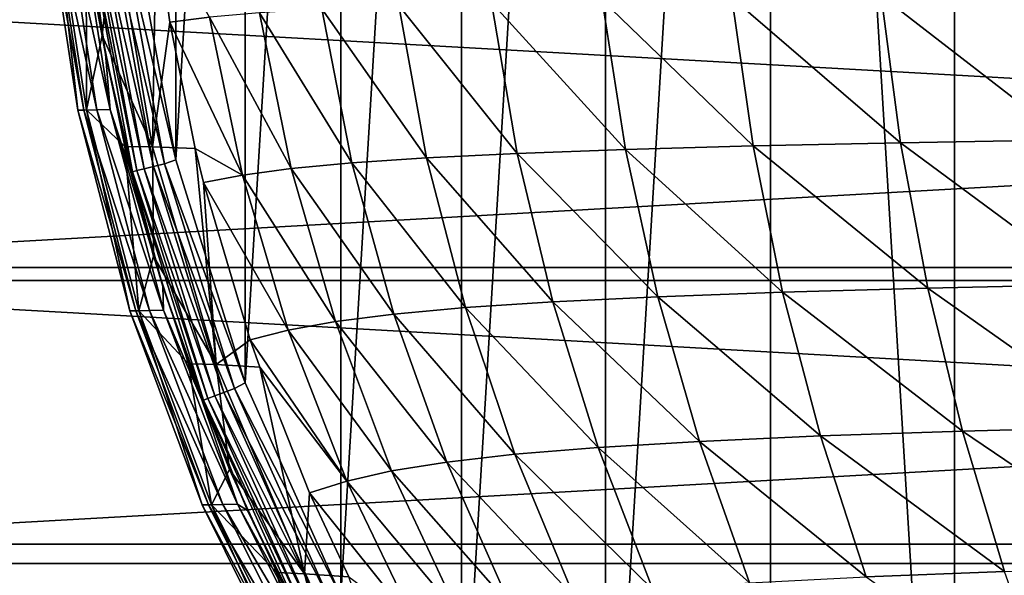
# Model space of a CAD drawing. Header units: metres. Extents: x -23 to 245, y -35 to 23.
# Tile 8 of 166: x -17.46 to -9.01, y -7.53 to -2.76. Entities that reach past the tile are written whole.
import ezdxf

# ---------------------------------------------------------------- set-up
doc = ezdxf.new("R2010")
doc.units = ezdxf.units.M
doc.layers.add('solid_509092_SW0002', color=7, linetype='CONTINUOUS')

msp = doc.modelspace()

# ---------------------------------------------------------------- linework, layer by layer
at = {"layer": 'solid_509092_SW0002'}
for points in [[(-7.728149, -14.691418, 150.25), (-9.441037, 13.653982, 150.25), (-7.725573, 14.692702, 150.25)], [(-9.442421, -13.653049, 150.25), (-11.016915, 12.416747, 150.25), (-9.441037, 13.653982, 150.25)], [(-7.728149, -14.691418, 150.25), (-9.442421, -13.653049, 150.25), (-9.441037, 13.653982, 150.25)], [(-12.435548, -10.995978, 150.25), (-12.436502, 10.994799, 150.25), (-11.016915, 12.416747, 150.25)], [(-11.018839, -12.415086, 150.25), (-12.435548, -10.995978, 150.25), (-11.016915, 12.416747, 150.25)], [(-9.442421, -13.653049, 150.25), (-11.018839, -12.415086, 150.25), (-11.016915, 12.416747, 150.25)], [(-13.669548, -9.418251, 150.25), (-13.669831, 9.418, 150.25), (-12.436502, 10.994799, 150.25)], [(-12.435548, -10.995978, 150.25), (-13.669548, -9.418251, 150.25), (-12.436502, 10.994799, 150.25)], [(-14.703947, -7.703535, 150.25), (-14.70439, 7.702675, 150.25), (-13.669831, 9.418, 150.25)], [(-13.669548, -9.418251, 150.25), (-14.703947, -7.703535, 150.25), (-13.669831, 9.418, 150.25)], [(-15.52508, -5.876552, 150.25), (-15.525718, 5.874831, 150.25), (-14.70439, 7.702675, 150.25)], [(-14.703947, -7.703535, 150.25), (-15.52508, -5.876552, 150.25), (-14.70439, 7.702675, 150.25)], [(-16.119493, -3.964604, 150.25), (-16.119879, 3.963036, 150.25), (-15.525718, 5.874831, 150.25)], [(-15.52508, -5.876552, 150.25), (-16.119493, -3.964604, 150.25), (-15.525718, 5.874831, 150.25)], [(-16.119493, -3.964604, 150.25), (-16.479366, -1.995212, 150.25), (-16.119879, 3.963036, 150.25)], [(-17.228661, -1.779549, 184.850388), (-16.959557, -3.539605, 184.850845), (-17.157036, -1.778975, 193.406967)], [(-17.180243, -1.77916, 176.290436), (-16.909746, -3.538833, 176.290833), (-17.228661, -1.779549, 184.850388)], [(-16.909746, -3.538833, 176.290833), (-16.959557, -3.539605, 184.850845), (-17.228661, -1.779549, 184.850388)], [(-17.070969, -1.778284, 167.72879), (-16.797331, -3.537092, 167.729034), (-17.180243, -1.77916, 176.290436)], [(-16.797331, -3.537092, 167.729034), (-16.909746, -3.538833, 176.290833), (-17.180243, -1.77916, 176.290436)], [(-17.157036, -1.778975, 193.406967), (-16.885872, -3.538465, 193.407333), (-16.888742, -1.938495, 201.949997)], [(-16.959557, -3.539605, 184.850845), (-16.885872, -3.538465, 193.407333), (-17.157036, -1.778975, 193.406967)], [(-17.070969, -1.778284, 167.72879), (-16.960035, -1.777395, 159.167084), (-16.68321, -3.535326, 159.167175)], [(-17.070969, -1.778284, 167.72879), (-16.68321, -3.535326, 159.167175), (-16.797331, -3.537092, 167.729034)], [(-16.721909, -3.06075, 150.64975), (-16.68321, -3.535326, 159.167175), (-16.960035, -1.777395, 159.167084)], [(-16.876116, -2.046453, 150.64975), (-16.721909, -3.06075, 150.64975), (-16.960035, -1.777395, 159.167084)], [(-16.648125, -1.93797, 206.692001), (-16.888742, -1.938495, 201.949997), (-16.750416, -2.899844, 201.949997)], [(-16.885872, -3.538465, 193.407333), (-16.750416, -2.899844, 201.949997), (-16.888742, -1.938495, 201.949997)], [(-16.648125, -1.93797, 206.692001), (-16.750416, -2.899844, 201.949997), (-16.319094, -3.853071, 206.692169)], [(-16.648125, -1.93797, 206.692001), (-16.319094, -3.853071, 206.692169), (-16.287868, -1.94608, 211.429001)], [(-16.676907, -2.025837, 150.303467), (-16.310925, -4.022698, 150.303467), (-16.759279, -2.035851, 150.367065)], [(-16.580984, -2.014175, 150.263535), (-16.217112, -3.999562, 150.263535), (-16.676907, -2.025837, 150.303467)], [(-16.217112, -3.999562, 150.263535), (-16.310925, -4.022698, 150.303467), (-16.676907, -2.025837, 150.303467)], [(-16.580984, -2.014175, 150.263535), (-16.479366, -1.995212, 150.25), (-16.119493, -3.964604, 150.25)], [(-16.580984, -2.014175, 150.263535), (-16.119493, -3.964604, 150.25), (-16.217112, -3.999562, 150.263535)], [(-16.319094, -3.853071, 206.692169), (-16.169716, -2.786035, 211.429001), (-16.287868, -1.94608, 211.429001)], [(-16.287868, -1.94608, 211.429001), (-16.169716, -2.786035, 211.429001), (-15.831035, -2.743254, 214.711319)], [(-16.862175, -2.04836, 150.546616), (-16.721909, -3.06075, 150.64975), (-16.876116, -2.046453, 150.64975)], [(-16.822475, -2.043534, 150.450012), (-16.453293, -4.057809, 150.450012), (-16.862175, -2.04836, 150.546616)], [(-16.862175, -2.04836, 150.546616), (-16.492121, -4.067384, 150.546616), (-16.721909, -3.06075, 150.64975)], [(-16.453293, -4.057809, 150.450012), (-16.492121, -4.067384, 150.546616), (-16.862175, -2.04836, 150.546616)], [(-16.759279, -2.035851, 150.367065), (-16.391487, -4.042566, 150.367065), (-16.822475, -2.043534, 150.450012)], [(-16.391487, -4.042566, 150.367065), (-16.453293, -4.057809, 150.450012), (-16.822475, -2.043534, 150.450012)], [(-16.310925, -4.022698, 150.303467), (-16.391487, -4.042566, 150.367065), (-16.759279, -2.035851, 150.367065)], [(22.359222, -2.512454), (21.937191, -5.000778), (-22.359215, -2.512528)], [(21.937191, -5.000778), (-21.937164, -5.000894), (-22.359215, -2.512528)], [(-21.86235, -2.456628, 150), (-21.449696, -4.889658, 150), (21.862349, -2.456646, 150)], [(-21.449696, -4.889658, 150), (21.44969, -4.889684, 150), (21.862349, -2.456646, 150)], [(-12.463066, -2.595166, 231.119904), (-13.411965, -2.618049, 227.882751), (-12.263543, -3.876595, 231.056137)], [(-11.350741, -2.574626, 234.307037), (-12.463066, -2.595166, 231.119904), (-11.16941, -3.846169, 234.23407)], [(-12.463066, -2.595166, 231.119904), (-12.263543, -3.876595, 231.056137), (-11.16941, -3.846169, 234.23407)], [(-10.069293, -2.556067, 237.427185), (-11.350741, -2.574626, 234.307037), (-9.90368, -3.818731, 237.345825)], [(-11.350741, -2.574626, 234.307037), (-11.16941, -3.846169, 234.23407), (-9.90368, -3.818731, 237.345825)], [(-8.626092, -2.539394, 240.459412), (-10.069293, -2.556067, 237.427185), (-8.473742, -3.794137, 240.370605)], [(-10.069293, -2.556067, 237.427185), (-9.90368, -3.818731, 237.345825), (-8.473742, -3.794137, 240.370605)], [(-14.866158, -2.672827, 221.315598), (-15.40182, -2.705825, 218.011383), (-14.608799, -3.992021, 221.282852)], [(-14.208069, -2.643748, 224.610428), (-14.866158, -2.672827, 221.315598), (-13.96898, -3.948745, 224.566925)], [(-14.866158, -2.672827, 221.315598), (-14.608799, -3.992021, 221.282852), (-13.96898, -3.948745, 224.566925)], [(-13.411965, -2.618049, 227.882751), (-14.208069, -2.643748, 224.610428), (-13.192733, -3.910552, 227.828873)], [(-14.208069, -2.643748, 224.610428), (-13.96898, -3.948745, 224.566925), (-13.192733, -3.910552, 227.828873)], [(-13.411965, -2.618049, 227.882751), (-13.192733, -3.910552, 227.828873), (-12.263543, -3.876595, 231.056137)], [(-16.319094, -3.853071, 206.692169), (-15.95338, -3.869964, 211.429001), (-16.169716, -2.786035, 211.429001)], [(-15.831035, -2.743254, 214.711319), (-16.169716, -2.786035, 211.429001), (-15.548299, -4.096999, 214.700485)], [(-16.169716, -2.786035, 211.429001), (-15.95338, -3.869964, 211.429001), (-15.548299, -4.096999, 214.700485)], [(-15.40182, -2.705825, 218.011383), (-15.831035, -2.743254, 214.711319), (-15.129404, -4.041184, 217.989578)], [(-15.831035, -2.743254, 214.711319), (-15.548299, -4.096999, 214.700485), (-15.129404, -4.041184, 217.989578)], [(-15.40182, -2.705825, 218.011383), (-15.129404, -4.041184, 217.989578), (-14.608799, -3.992021, 221.282852)], [(-16.885872, -3.538465, 193.407333), (-16.557619, -3.851754, 201.949997), (-16.750416, -2.899844, 201.949997)], [(-16.319094, -3.853071, 206.692169), (-16.750416, -2.899844, 201.949997), (-16.557619, -3.851754, 201.949997)], [(-16.721909, -3.06075, 150.64975), (-16.507002, -4.063985, 150.649734), (-16.68321, -3.535326, 159.167175)], [(-16.492121, -4.067384, 150.546616), (-16.507002, -4.063985, 150.649734), (-16.721909, -3.06075, 150.64975)], [(-16.959557, -3.539605, 184.850845), (-16.513412, -5.260881, 184.851593), (-16.885872, -3.538465, 193.407333)], [(-16.909746, -3.538833, 176.290833), (-16.461489, -5.259734, 176.291473), (-16.959557, -3.539605, 184.850845)], [(-16.461489, -5.259734, 176.291473), (-16.513412, -5.260881, 184.851593), (-16.959557, -3.539605, 184.850845)], [(-16.797331, -3.537092, 167.729034), (-16.344309, -5.257148, 167.729416), (-16.909746, -3.538833, 176.290833)], [(-16.344309, -5.257148, 167.729416), (-16.461489, -5.259734, 176.291473), (-16.909746, -3.538833, 176.290833)], [(-16.885872, -3.538465, 193.407333), (-16.436604, -5.259188, 193.407913), (-16.557619, -3.851754, 201.949997)], [(-16.513412, -5.260881, 184.851593), (-16.436604, -5.259188, 193.407913), (-16.885872, -3.538465, 193.407333)], [(-16.797331, -3.537092, 167.729034), (-16.68321, -3.535326, 159.167175), (-16.225348, -5.254523, 159.167297)], [(-16.797331, -3.537092, 167.729034), (-16.225348, -5.254523, 159.167297), (-16.344309, -5.257148, 167.729416)], [(-16.231949, -5.052523, 150.649734), (-16.225348, -5.254523, 159.167297), (-16.68321, -3.535326, 159.167175)], [(-16.507002, -4.063985, 150.649734), (-16.231949, -5.052523, 150.649734), (-16.68321, -3.535326, 159.167175)], [(-8.473742, -3.794137, 240.370605), (-9.90368, -3.818731, 237.345825), (-8.259833, -5.033545, 240.247314)], [(-16.436604, -5.259188, 193.407913), (-16.310848, -4.7911, 201.949997), (-16.557619, -3.851754, 201.949997)], [(-16.319094, -3.853071, 206.692169), (-16.557619, -3.851754, 201.949997), (-16.310848, -4.7911, 201.949997)], [(-16.319094, -3.853071, 206.692169), (-15.773723, -5.720398, 206.692322), (-15.95338, -3.869964, 211.429001)], [(-16.319094, -3.853071, 206.692169), (-16.310848, -4.7911, 201.949997), (-15.773723, -5.720398, 206.692322)], [(-15.95338, -3.869964, 211.429001), (-15.882845, -4.160446, 211.429001), (-15.548299, -4.096999, 214.700485)], [(-15.773723, -5.720398, 206.692322), (-15.882845, -4.160446, 211.429001), (-15.95338, -3.869964, 211.429001)], [(-12.263543, -3.876595, 231.056137), (-13.192733, -3.910552, 227.828873), (-11.984699, -5.139482, 230.967758)], [(-11.16941, -3.846169, 234.23407), (-12.263543, -3.876595, 231.056137), (-10.915456, -5.100299, 234.132889)], [(-12.263543, -3.876595, 231.056137), (-11.984699, -5.139482, 230.967758), (-10.915456, -5.100299, 234.132889)], [(-9.90368, -3.818731, 237.345825), (-11.16941, -3.846169, 234.23407), (-9.671363, -5.06505, 237.232956)], [(-11.16941, -3.846169, 234.23407), (-10.915456, -5.100299, 234.132889), (-9.671363, -5.06505, 237.232956)], [(-9.90368, -3.818731, 237.345825), (-9.671363, -5.06505, 237.232956), (-8.259833, -5.033545, 240.247314)], [(-16.217112, -3.999562, 150.263535), (-16.119493, -3.964604, 150.25), (-15.52508, -5.876552, 150.25)], [(-13.96898, -3.948745, 224.566925), (-14.608799, -3.992021, 221.282852), (-13.636137, -5.232749, 224.506653)], [(-13.192733, -3.910552, 227.828873), (-13.96898, -3.948745, 224.566925), (-12.886997, -5.18332, 227.754196)], [(-13.96898, -3.948745, 224.566925), (-13.636137, -5.232749, 224.506653), (-12.886997, -5.18332, 227.754196)], [(-13.192733, -3.910552, 227.828873), (-12.886997, -5.18332, 227.754196), (-11.984699, -5.139482, 230.967758)], [(-16.391487, -4.042566, 150.367065), (-15.784543, -5.98979, 150.367065), (-16.453293, -4.057809, 150.450012)], [(-16.310925, -4.022698, 150.303467), (-15.706964, -5.960342, 150.303467), (-16.391487, -4.042566, 150.367065)], [(-15.706964, -5.960342, 150.303467), (-15.784543, -5.98979, 150.367065), (-16.391487, -4.042566, 150.367065)], [(-16.217112, -3.999562, 150.263535), (-15.616625, -5.92605, 150.263535), (-16.310925, -4.022698, 150.303467)], [(-15.616625, -5.92605, 150.263535), (-15.706964, -5.960342, 150.303467), (-16.310925, -4.022698, 150.303467)], [(-16.217112, -3.999562, 150.263535), (-15.52508, -5.876552, 150.25), (-15.616625, -5.92605, 150.263535)], [(-15.129404, -4.041184, 217.989578), (-15.548299, -4.096999, 214.700485), (-14.7506, -5.352802, 217.959335)], [(-14.608799, -3.992021, 221.282852), (-15.129404, -4.041184, 217.989578), (-14.250892, -5.288887, 221.237457)], [(-15.129404, -4.041184, 217.989578), (-14.7506, -5.352802, 217.959335), (-14.250892, -5.288887, 221.237457)], [(-14.608799, -3.992021, 221.282852), (-14.250892, -5.288887, 221.237457), (-13.636137, -5.232749, 224.506653)], [(-16.492121, -4.067384, 150.546616), (-16.231949, -5.052523, 150.649734), (-16.507002, -4.063985, 150.649734)], [(-16.453293, -4.057809, 150.450012), (-15.84406, -6.012382, 150.450012), (-16.492121, -4.067384, 150.546616)], [(-16.492121, -4.067384, 150.546616), (-15.88145, -6.026574, 150.546616), (-16.231949, -5.052523, 150.649734)], [(-15.84406, -6.012382, 150.450012), (-15.88145, -6.026574, 150.546616), (-16.492121, -4.067384, 150.546616)], [(-15.784543, -5.98979, 150.367065), (-15.84406, -6.012382, 150.450012), (-16.453293, -4.057809, 150.450012)], [(-15.548299, -4.096999, 214.700485), (-15.882845, -4.160446, 211.429001), (-15.154752, -5.425506, 214.685455)], [(-15.548299, -4.096999, 214.700485), (-15.154752, -5.425506, 214.685455), (-14.7506, -5.352802, 217.959335)], [(-15.882845, -4.160446, 211.429001), (-15.482867, -5.508244, 211.429016), (-15.154752, -5.425506, 214.685455)], [(-15.773723, -5.720398, 206.692322), (-15.482867, -5.508244, 211.429016), (-15.882845, -4.160446, 211.429001)], [(-16.436604, -5.259188, 193.407913), (-16.010622, -5.714746, 201.949997), (-16.310848, -4.7911, 201.949997)], [(-15.773723, -5.720398, 206.692322), (-16.310848, -4.7911, 201.949997), (-16.010622, -5.714746, 201.949997)], [(-21.449696, -4.889658, 150), (-20.767118, -7.261229, 150), (21.44969, -4.889684, 150)], [(-20.767118, -7.261229, 150), (20.767111, -7.261254, 150), (21.44969, -4.889684, 150)], [(21.937191, -5.000778), (21.239103, -7.426245), (-21.937164, -5.000894)], [(21.239103, -7.426245), (-21.239061, -7.426363), (-21.937164, -5.000894)], [(-16.231949, -5.052523, 150.649734), (-15.897413, -6.02268, 150.649734), (-16.225348, -5.254523, 159.167297)], [(-15.88145, -6.026574, 150.546616), (-15.897413, -6.02268, 150.649734), (-16.231949, -5.052523, 150.649734)], [(-9.671363, -5.06505, 237.232956), (-10.915456, -5.100299, 234.132889), (-9.373982, -6.291404, 237.090469)], [(-8.259833, -5.033545, 240.247314), (-9.671363, -5.06505, 237.232956), (-7.985877, -6.254546, 240.091537)], [(-9.671363, -5.06505, 237.232956), (-9.373982, -6.291404, 237.090469), (-7.985877, -6.254546, 240.091537)], [(-11.984699, -5.139482, 230.967758), (-12.886997, -5.18332, 227.754196), (-11.628775, -6.378947, 230.856384)], [(-10.915456, -5.100299, 234.132889), (-11.984699, -5.139482, 230.967758), (-10.590761, -6.332794, 234.00528)], [(-11.984699, -5.139482, 230.967758), (-11.628775, -6.378947, 230.856384), (-10.590761, -6.332794, 234.00528)], [(-10.915456, -5.100299, 234.132889), (-10.590761, -6.332794, 234.00528), (-9.373982, -6.291404, 237.090469)], [(-13.636137, -5.232749, 224.506653), (-14.250892, -5.288887, 221.237457), (-13.212604, -6.489378, 224.430786)], [(-12.886997, -5.18332, 227.754196), (-13.636137, -5.232749, 224.506653), (-12.497417, -6.430756, 227.660156)], [(-13.636137, -5.232749, 224.506653), (-13.212604, -6.489378, 224.430786), (-12.497417, -6.430756, 227.660156)], [(-12.886997, -5.18332, 227.754196), (-12.497417, -6.430756, 227.660156), (-11.628775, -6.378947, 230.856384)], [(-16.513412, -5.260881, 184.851593), (-15.89314, -6.924377, 184.852585), (-16.436604, -5.259188, 193.407913)], [(-16.461489, -5.259734, 176.291473), (-15.838553, -6.922866, 176.292313), (-16.513412, -5.260881, 184.851593)], [(-15.838553, -6.922866, 176.292313), (-15.89314, -6.924377, 184.852585), (-16.513412, -5.260881, 184.851593)], [(-16.344309, -5.257148, 167.729416), (-15.715361, -6.919459, 167.729919), (-16.461489, -5.259734, 176.291473)], [(-15.715361, -6.919459, 167.729919), (-15.838553, -6.922866, 176.292313), (-16.461489, -5.259734, 176.291473)], [(-16.436604, -5.259188, 193.407913), (-15.812389, -6.922147, 193.408676), (-16.010622, -5.714746, 201.949997)], [(-15.89314, -6.924377, 184.852585), (-15.812389, -6.922147, 193.408676), (-16.436604, -5.259188, 193.407913)], [(-16.344309, -5.257148, 167.729416), (-16.225348, -5.254523, 159.167297), (-15.590295, -6.916002, 159.16745)], [(-16.344309, -5.257148, 167.729416), (-15.590295, -6.916002, 159.16745), (-15.715361, -6.919459, 167.729919)], [(-15.897413, -6.02268, 150.649734), (-15.590295, -6.916002, 159.16745), (-16.225348, -5.254523, 159.167297)], [(-14.250892, -5.288887, 221.237457), (-14.7506, -5.352802, 217.959335), (-13.795799, -6.556201, 221.180359)], [(-14.250892, -5.288887, 221.237457), (-13.795799, -6.556201, 221.180359), (-13.212604, -6.489378, 224.430786)], [(-14.7506, -5.352802, 217.959335), (-15.154752, -5.425506, 214.685455), (-14.268873, -6.632541, 217.921326)], [(-14.7506, -5.352802, 217.959335), (-14.268873, -6.632541, 217.921326), (-13.795799, -6.556201, 221.180359)], [(-15.154752, -5.425506, 214.685455), (-15.482867, -5.508244, 211.429016), (-14.653672, -6.719651, 214.66658)], [(-15.154752, -5.425506, 214.685455), (-14.653672, -6.719651, 214.66658), (-14.268873, -6.632541, 217.921326)], [(-15.773723, -5.720398, 206.692322), (-15.400574, -5.742795, 211.429016), (-15.482867, -5.508244, 211.429016)], [(-15.482867, -5.508244, 211.429016), (-15.400574, -5.742795, 211.429016), (-14.653672, -6.719651, 214.66658)], [(-15.812389, -6.922147, 193.408676), (-15.657914, -6.619698, 201.949997), (-16.010622, -5.714746, 201.949997)], [(-15.773723, -5.720398, 206.692322), (-16.010622, -5.714746, 201.949997), (-15.657914, -6.619698, 201.949997)], [(-15.773723, -5.720398, 206.692322), (-15.016792, -7.51514, 206.692307), (-15.400574, -5.742795, 211.429016)], [(-15.773723, -5.720398, 206.692322), (-15.657914, -6.619698, 201.949997), (-15.016792, -7.51514, 206.692307)], [(-15.400574, -5.742795, 211.429016), (-14.972205, -6.818731, 211.429001), (-14.653672, -6.719651, 214.66658)], [(-15.016792, -7.51514, 206.692307), (-14.972205, -6.818731, 211.429001), (-15.400574, -5.742795, 211.429016)], [(-15.616625, -5.92605, 150.263535), (-15.52508, -5.876552, 150.25), (-14.703947, -7.703535, 150.25)], [(-15.784543, -5.98979, 150.367065), (-14.946676, -7.849521, 150.367065), (-15.84406, -6.012382, 150.450012)], [(-15.706964, -5.960342, 150.303467), (-14.873208, -7.810948, 150.303467), (-15.784543, -5.98979, 150.367065)], [(-14.873208, -7.810948, 150.303467), (-14.946676, -7.849521, 150.367065), (-15.784543, -5.98979, 150.367065)], [(-15.616625, -5.92605, 150.263535), (-14.787656, -7.766029, 150.263535), (-15.706964, -5.960342, 150.303467)], [(-14.787656, -7.766029, 150.263535), (-14.873208, -7.810948, 150.303467), (-15.706964, -5.960342, 150.303467)], [(-15.616625, -5.92605, 150.263535), (-14.703947, -7.703535, 150.25), (-14.787656, -7.766029, 150.263535)], [(-15.897413, -6.02268, 150.649734), (-15.504766, -6.97098, 150.649734), (-15.590295, -6.916002, 159.16745)], [(-15.88145, -6.026574, 150.546616), (-15.504766, -6.97098, 150.649734), (-15.897413, -6.02268, 150.649734)], [(-15.84406, -6.012382, 150.450012), (-15.00304, -7.879114, 150.450012), (-15.88145, -6.026574, 150.546616)], [(-15.88145, -6.026574, 150.546616), (-15.038448, -7.897704, 150.546616), (-15.504766, -6.97098, 150.649734)], [(-15.00304, -7.879114, 150.450012), (-15.038448, -7.897704, 150.546616), (-15.88145, -6.026574, 150.546616)], [(-14.946676, -7.849521, 150.367065), (-15.00304, -7.879114, 150.450012), (-15.84406, -6.012382, 150.450012)], [(-10.590761, -6.332794, 234.00528), (-11.628775, -6.378947, 230.856384), (-10.198186, -7.540009, 233.853348)], [(-9.373982, -6.291404, 237.090469), (-10.590761, -6.332794, 234.00528), (-9.014061, -7.494755, 236.920639)], [(-10.590761, -6.332794, 234.00528), (-10.198186, -7.540009, 233.853348), (-9.014061, -7.494755, 236.920639)], [(-7.985877, -6.254546, 240.091537), (-9.373982, -6.291404, 237.090469), (-7.654176, -7.454649, 239.905624)], [(-9.373982, -6.291404, 237.090469), (-9.014061, -7.494755, 236.920639), (-7.654176, -7.454649, 239.905624)], [(-11.628775, -6.378947, 230.856384), (-12.497417, -6.430756, 227.660156), (-11.199091, -7.590682, 230.723923)], [(-11.628775, -6.378947, 230.856384), (-11.199091, -7.590682, 230.723923), (-10.198186, -7.540009, 233.853348)], [(-13.212604, -6.489378, 224.430786), (-13.795799, -6.556201, 221.180359), (-12.702759, -7.712809, 224.340744)], [(-12.497417, -6.430756, 227.660156), (-13.212604, -6.489378, 224.430786), (-12.027844, -7.647826, 227.548431)], [(-13.212604, -6.489378, 224.430786), (-12.702759, -7.712809, 224.340744), (-12.027844, -7.647826, 227.548431)], [(-12.497417, -6.430756, 227.660156), (-12.027844, -7.647826, 227.548431), (-11.199091, -7.590682, 230.723923)], [(-13.795799, -6.556201, 221.180359), (-14.268873, -6.632541, 217.921326), (-13.248325, -7.78727, 221.112671)], [(-13.795799, -6.556201, 221.180359), (-13.248325, -7.78727, 221.112671), (-12.702759, -7.712809, 224.340744)], [(-15.812389, -6.922147, 193.408676), (-15.254175, -7.503047, 201.949997), (-15.657914, -6.619698, 201.949997)], [(-15.016792, -7.51514, 206.692307), (-15.657914, -6.619698, 201.949997), (-15.254175, -7.503047, 201.949997)], [(-14.268873, -6.632541, 217.921326), (-14.653672, -6.719651, 214.66658), (-13.689256, -7.872766, 217.876312)], [(-14.268873, -6.632541, 217.921326), (-13.689256, -7.872766, 217.876312), (-13.248325, -7.78727, 221.112671)], [(-14.653672, -6.719651, 214.66658), (-14.972205, -6.818731, 211.429001), (-14.050049, -7.970778, 214.644226)], [(-14.653672, -6.719651, 214.66658), (-14.050049, -7.970778, 214.644226), (-13.689256, -7.872766, 217.876312)], [(-15.016792, -7.51514, 206.692307), (-14.636545, -7.538744, 211.429001), (-14.972205, -6.818731, 211.429001)], [(-14.972205, -6.818731, 211.429001), (-14.636545, -7.538744, 211.429001), (-14.050049, -7.970778, 214.644226)], [(-15.89314, -6.924377, 184.852585), (-15.105544, -8.512239, 184.85379), (-15.812389, -6.922147, 193.408676)], [(-15.838553, -6.922866, 176.292313), (-15.047911, -8.51038, 176.293335), (-15.89314, -6.924377, 184.852585)], [(-15.715361, -6.919459, 167.729919), (-14.917842, -8.506186, 167.73053), (-15.838553, -6.922866, 176.292313)], [(-14.917842, -8.506186, 167.73053), (-15.047911, -8.51038, 176.293335), (-15.838553, -6.922866, 176.292313)], [(-15.812389, -6.922147, 193.408676), (-15.020286, -8.509494, 193.409622), (-15.254175, -7.503047, 201.949997)], [(-15.105544, -8.512239, 184.85379), (-15.020286, -8.509494, 193.409622), (-15.812389, -6.922147, 193.408676)], [(-15.715361, -6.919459, 167.729919), (-15.590295, -6.916002, 159.16745), (-14.785796, -8.501933, 159.167664)], [(-15.715361, -6.919459, 167.729919), (-14.785796, -8.501933, 159.167664), (-14.917842, -8.506186, 167.73053)], [(-15.055809, -7.893832, 150.649734), (-14.785796, -8.501933, 159.167664), (-15.590295, -6.916002, 159.16745)], [(-15.504766, -6.97098, 150.649734), (-15.055809, -7.893832, 150.649734), (-15.590295, -6.916002, 159.16745)], [(-15.047911, -8.51038, 176.293335), (-15.105544, -8.512239, 184.85379), (-15.89314, -6.924377, 184.852585)], [(-15.038448, -7.897704, 150.546616), (-15.055809, -7.893832, 150.649734), (-15.504766, -6.97098, 150.649734)], [(-20.767118, -7.261229, 150), (-19.823303, -9.541289, 150), (20.767111, -7.261254, 150)], [(-19.823303, -9.541289, 150), (19.823292, -9.541313, 150), (20.767111, -7.261254, 150)], [(21.239103, -7.426245), (20.27384, -9.758122), (-21.239061, -7.426363)], [(20.27384, -9.758122), (-20.273788, -9.758232), (-21.239061, -7.426363)], [(-15.020286, -8.509494, 193.409622), (-14.800865, -8.361943, 201.949997), (-15.254175, -7.503047, 201.949997)], [(-15.016792, -7.51514, 206.692307), (-15.254175, -7.503047, 201.949997), (-14.800865, -8.361943, 201.949997)], [(-15.016792, -7.51514, 206.692307), (-14.058038, -9.212663, 206.691971), (-14.636545, -7.538744, 211.429001)], [(-15.016792, -7.51514, 206.692307), (-14.800865, -8.361943, 201.949997), (-14.058038, -9.212663, 206.691971)], [(-9.014061, -7.494755, 236.920639), (-10.198186, -7.540009, 233.853348), (-8.594152, -8.672091, 236.725708)]]:
    msp.add_3dface(points, dxfattribs=at)

doc.saveas('drawing.dxf')
